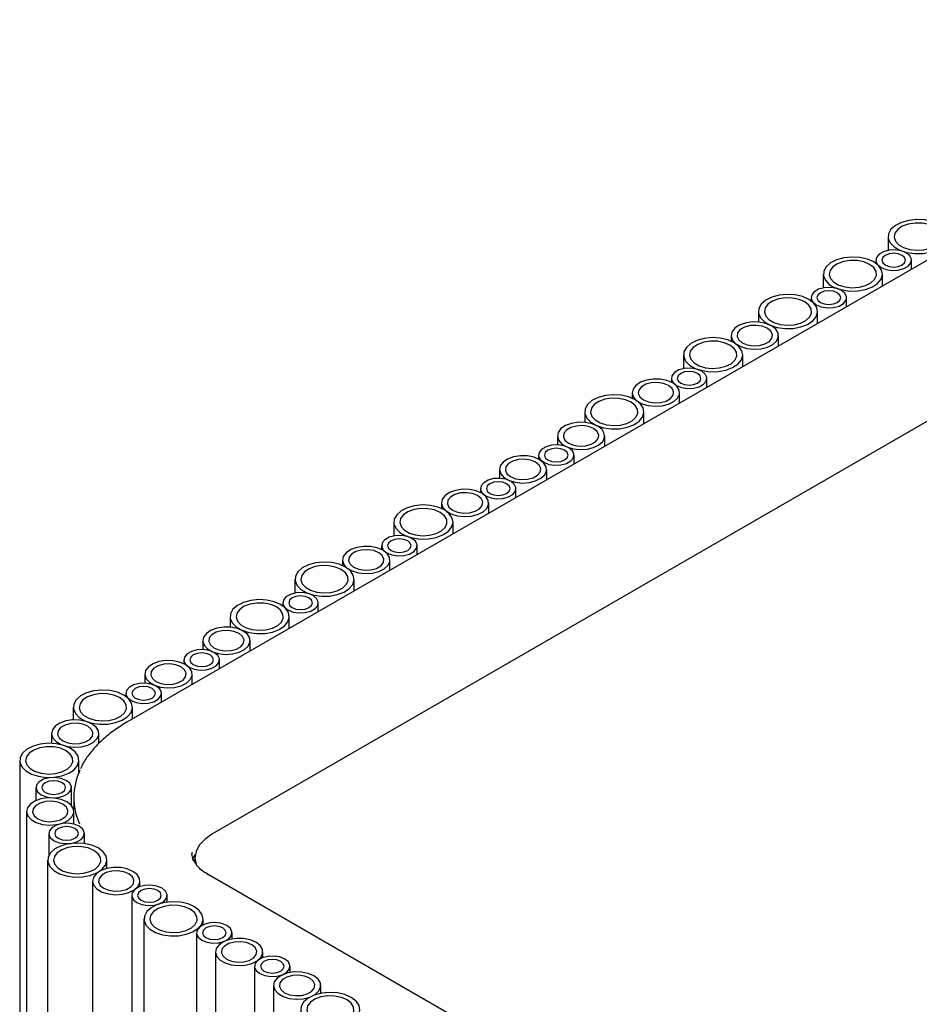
# Model space of a CAD drawing. Header units: millimetres. Extents: x -5210 to 2047, y -29 to 2841.
# Tile 8 of 28: x -1873 to -1721, y 1314 to 1480. Entities that reach past the tile are written whole.
import ezdxf

# ---------------------------------------------------------------- set-up
doc = ezdxf.new("R2010")
doc.units = ezdxf.units.MM
doc.header["$LTSCALE"] = 10

msp = doc.modelspace()

# ---------------------------------------------------------------- linework, layer by layer
for p, q in [((-1508.68, 1561.47), (-1855.16, 1361.45)), ((-1494.6, 1542.4), (-1840.8, 1342.54)), ((-1726.56, 1443.46), (-1726.56, 1441.13)), ((-1728.63, 1439.48), (-1728.63, 1438.95)), ((-1722.63, 1437.96), (-1722.63, 1439.48)), ((-1737.52, 1437.14), (-1737.52, 1434.8)), ((-1727.52, 1435.14), (-1727.52, 1437.14)), ((-1739.58, 1433.16), (-1739.58, 1432.63)), ((-1733.58, 1431.64), (-1733.58, 1433.16)), ((-1748.47, 1430.81), (-1748.47, 1429.04)), ((-1738.47, 1428.81), (-1738.47, 1430.81)), ((-1753.09, 1426.75), (-1753.09, 1425.81)), ((-1745.09, 1424.99), (-1745.09, 1426.75)), ((-1761.12, 1423.51), (-1761.12, 1421.18)), ((-1751.12, 1421.51), (-1751.12, 1423.51)), ((-1763.18, 1419.53), (-1763.18, 1418.86)), ((-1757.18, 1418.01), (-1757.18, 1419.53)), ((-1769.79, 1417.11), (-1769.79, 1416.17)), ((-1761.79, 1415.35), (-1761.79, 1417.11)), ((-1777.82, 1413.87), (-1777.82, 1412.09)), ((-1767.82, 1411.87), (-1767.82, 1413.87)), ((-1782.44, 1409.81), (-1782.44, 1408.3)), ((-1774.44, 1408.05), (-1774.44, 1409.81)), ((-1785.63, 1406.57), (-1785.63, 1405.91)), ((-1779.63, 1405.05), (-1779.63, 1406.57)), ((-1792.24, 1404.15), (-1792.24, 1402.65)), ((-1784.24, 1402.39), (-1784.24, 1404.15)), ((-1795.43, 1400.92), (-1795.43, 1400.25)), ((-1789.43, 1399.4), (-1789.43, 1400.92)), ((-1802.04, 1398.5), (-1802.04, 1397.55)), ((-1794.04, 1396.74), (-1794.04, 1398.5)), ((-1810.07, 1395.26), (-1810.07, 1392.92)), ((-1800.07, 1393.25), (-1800.07, 1395.26)), ((-1812.13, 1391.28), (-1812.13, 1390.61)), ((-1806.13, 1389.75), (-1806.13, 1391.28)), ((-1818.74, 1388.86), (-1818.74, 1387.91)), ((-1810.74, 1387.1), (-1810.74, 1388.86)), ((-1826.77, 1385.61), (-1826.77, 1383.28)), ((-1816.77, 1383.61), (-1816.77, 1385.61)), ((-1828.83, 1381.64), (-1828.83, 1381.1)), ((-1822.83, 1380.11), (-1822.83, 1381.64)), ((-1837.72, 1379.29), (-1837.72, 1377.51)), ((-1827.72, 1377.29), (-1827.72, 1379.29)), ((-1842.34, 1375.23), (-1842.34, 1373.72)), ((-1834.34, 1373.47), (-1834.34, 1375.23)), ((-1845.53, 1371.99), (-1845.53, 1371.33)), ((-1839.53, 1370.47), (-1839.53, 1371.99)), ((-1852.14, 1369.57), (-1852.14, 1368.07)), ((-1844.14, 1367.81), (-1844.14, 1369.57)), ((-1855.33, 1366.34), (-1855.33, 1365.81)), ((-1849.33, 1364.82), (-1849.33, 1366.34)), ((-1864.22, 1363.99), (-1864.22, 1361.85)), ((-1854.22, 1361.99), (-1854.22, 1363.99)), ((-1867.89, 1359.55), (-1867.89, 1357.89)), ((-1859.89, 1357.9), (-1859.89, 1359.55)), ((-1873.27, 1355.01), (-1873.27, 669.12)), ((-1863.27, 1352.92), (-1863.27, 1355.01)), ((-1870.52, 1350.41), (-1870.52, 1348.23)), ((-1864.52, 1347.41), (-1864.52, 1350.41)), ((-1864.15, 1348.75), (-1864.15, 1346.72)), ((-1872.11, 1346.39), (-1872.11, 660.49)), ((-1864.11, 1344.25), (-1864.11, 1346.39)), ((-1868.35, 1342.68), (-1868.35, 1338.98)), ((-1862.35, 1340.98), (-1862.35, 1342.68)), ((-1844.15, 1339.46), (-1844.15, 1339.34)), ((-1843.67, 1338.54), (-1843.67, 1337.72)), ((-1868.55, 1338.18), (-1868.55, 652.28)), ((-1858.55, 1336.76), (-1858.55, 1338.18)), ((-1841.43, 1335.72), (-1841.91, 1336.02)), ((-1721.93, 1266.73), (-1841.43, 1335.72)), ((-1860.95, 1334.64), (-1860.95, 648.75)), ((-1852.95, 1333.68), (-1852.95, 1334.64)), ((-1854.35, 1332.22), (-1854.35, 646.33)), ((-1848.35, 1331.06), (-1848.35, 1332.22)), ((-1852.29, 1328.24), (-1852.29, 642.35)), ((-1842.29, 1327.24), (-1842.29, 1328.24)), ((-1843.39, 1325.9), (-1843.39, 640)), ((-1837.39, 1324.86), (-1837.39, 1325.9)), ((-1840.2, 1322.66), (-1840.2, 636.77)), ((-1832.2, 1321.7), (-1832.2, 1322.66)), ((-1833.6, 1320.24), (-1833.6, 634.35)), ((-1827.6, 1319.21), (-1827.6, 1320.24)), ((-1830.4, 1317), (-1830.4, 631.11)), ((-1822.4, 1315.68), (-1822.4, 1317))]:
    msp.add_line(p, q)
at = {"flags": 128}
for points in [[(-1718.03, 1445.5), (-1719.11, 1445.98), (-1720.38, 1446.27), (-1721.73, 1446.35), (-1723.08, 1446.21), (-1724.31, 1445.87), (-1725.33, 1445.36), (-1726.08, 1444.7), (-1726.49, 1443.95), (-1726.54, 1443.17), (-1726.21, 1442.4), (-1725.55, 1441.72), (-1724.58, 1441.16), (-1723.4, 1440.78), (-1722.07, 1440.59), (-1720.71, 1440.62), (-1719.42, 1440.85), (-1718.28, 1441.29), (-1717.38, 1441.88), (-1716.8, 1442.59), (-1716.57, 1443.36), (-1716.71, 1444.14), (-1717.21, 1444.88), (-1718.03, 1445.5)], [(-1718.74, 1445.09), (-1719.69, 1445.5), (-1720.82, 1445.73), (-1722.01, 1445.76), (-1723.16, 1445.58), (-1724.17, 1445.21), (-1724.95, 1444.69), (-1725.43, 1444.06), (-1725.56, 1443.37), (-1725.34, 1442.7), (-1724.78, 1442.09), (-1723.94, 1441.6), (-1722.88, 1441.28), (-1721.71, 1441.15), (-1720.53, 1441.23), (-1719.44, 1441.51), (-1718.53, 1441.95), (-1717.9, 1442.54), (-1717.59, 1443.2), (-1717.63, 1443.89), (-1718.03, 1444.54), (-1718.74, 1445.09)], [(-1728.98, 1439.18), (-1730.07, 1439.65), (-1731.33, 1439.94), (-1732.69, 1440.02), (-1734.03, 1439.89), (-1735.26, 1439.55), (-1736.29, 1439.03), (-1737.03, 1438.38), (-1737.45, 1437.63), (-1737.49, 1436.84), (-1737.17, 1436.08), (-1736.5, 1435.39), (-1735.54, 1434.84), (-1734.35, 1434.45), (-1733.03, 1434.27), (-1731.67, 1434.29), (-1730.37, 1434.53), (-1729.23, 1434.96), (-1728.34, 1435.55), (-1727.75, 1436.26), (-1727.52, 1437.04), (-1727.66, 1437.82), (-1728.16, 1438.55), (-1728.98, 1439.18)], [(-1723.51, 1440.71), (-1724.36, 1441.05), (-1725.37, 1441.21), (-1726.4, 1441.16), (-1727.35, 1440.9), (-1728.08, 1440.48), (-1728.52, 1439.93), (-1728.62, 1439.33), (-1728.35, 1438.75), (-1727.75, 1438.26), (-1726.89, 1437.91), (-1725.89, 1437.76), (-1724.85, 1437.81), (-1723.91, 1438.06), (-1723.17, 1438.49), (-1722.73, 1439.03), (-1722.64, 1439.63), (-1722.91, 1440.21), (-1723.51, 1440.71)], [(-1724.21, 1440.3), (-1724.86, 1440.55), (-1725.63, 1440.64), (-1726.39, 1440.55), (-1727.04, 1440.3), (-1727.47, 1439.92), (-1727.63, 1439.48), (-1727.47, 1439.04), (-1727.04, 1438.67), (-1726.39, 1438.42), (-1725.63, 1438.33), (-1724.86, 1438.42), (-1724.21, 1438.67), (-1723.78, 1439.04), (-1723.63, 1439.48), (-1723.78, 1439.92), (-1724.21, 1440.3)], [(-1729.69, 1438.77), (-1730.65, 1439.18), (-1731.77, 1439.41), (-1732.97, 1439.43), (-1734.12, 1439.25), (-1735.13, 1438.89), (-1735.9, 1438.37), (-1736.38, 1437.73), (-1736.52, 1437.05), (-1736.29, 1436.37), (-1735.74, 1435.77), (-1734.89, 1435.28), (-1733.84, 1434.96), (-1732.67, 1434.83), (-1731.48, 1434.91), (-1730.39, 1435.18), (-1729.49, 1435.63), (-1728.85, 1436.21), (-1728.54, 1436.88), (-1728.59, 1437.57), (-1728.98, 1438.22), (-1729.69, 1438.77)], [(-1739.94, 1432.85), (-1741.02, 1433.33), (-1742.29, 1433.62), (-1743.64, 1433.7), (-1744.99, 1433.56), (-1746.21, 1433.23), (-1747.24, 1432.71), (-1747.99, 1432.05), (-1748.4, 1431.3), (-1748.45, 1430.52), (-1748.12, 1429.75), (-1747.46, 1429.07), (-1746.49, 1428.51), (-1745.31, 1428.13), (-1743.98, 1427.94), (-1742.62, 1427.97), (-1741.33, 1428.21), (-1740.19, 1428.64), (-1739.29, 1429.23), (-1738.71, 1429.94), (-1738.48, 1430.71), (-1738.61, 1431.5), (-1739.11, 1432.23), (-1739.94, 1432.85)], [(-1734.46, 1434.38), (-1735.31, 1434.73), (-1736.32, 1434.88), (-1737.36, 1434.83), (-1738.3, 1434.58), (-1739.04, 1434.15), (-1739.48, 1433.61), (-1739.57, 1433.01), (-1739.3, 1432.43), (-1738.7, 1431.93), (-1737.85, 1431.59), (-1736.84, 1431.43), (-1735.8, 1431.49), (-1734.86, 1431.74), (-1734.12, 1432.17), (-1733.68, 1432.71), (-1733.59, 1433.31), (-1733.86, 1433.89), (-1734.46, 1434.38)], [(-1735.17, 1433.98), (-1735.82, 1434.23), (-1736.58, 1434.31), (-1737.35, 1434.23), (-1738, 1433.98), (-1738.43, 1433.6), (-1738.58, 1433.16), (-1738.43, 1432.72), (-1738, 1432.34), (-1737.35, 1432.09), (-1736.58, 1432), (-1735.82, 1432.09), (-1735.17, 1432.34), (-1734.73, 1432.72), (-1734.58, 1433.16), (-1734.73, 1433.6), (-1735.17, 1433.98)], [(-1740.64, 1432.45), (-1741.6, 1432.85), (-1742.73, 1433.08), (-1743.92, 1433.11), (-1745.07, 1432.93), (-1746.08, 1432.56), (-1746.86, 1432.04), (-1747.34, 1431.41), (-1747.47, 1430.73), (-1747.25, 1430.05), (-1746.69, 1429.44), (-1745.85, 1428.96), (-1744.79, 1428.63), (-1743.62, 1428.51), (-1742.44, 1428.58), (-1741.34, 1428.86), (-1740.44, 1429.31), (-1739.81, 1429.89), (-1739.5, 1430.55), (-1739.54, 1431.24), (-1739.94, 1431.89), (-1740.64, 1432.45)], [(-1746.26, 1428.39), (-1747.22, 1428.8), (-1748.35, 1429.02), (-1749.54, 1429.05), (-1750.69, 1428.87), (-1751.7, 1428.5), (-1752.48, 1427.98), (-1752.95, 1427.35), (-1753.09, 1426.67), (-1752.87, 1425.99), (-1752.31, 1425.38), (-1751.47, 1424.9), (-1750.41, 1424.57), (-1749.24, 1424.45), (-1748.05, 1424.52), (-1746.96, 1424.8), (-1746.06, 1425.25), (-1745.42, 1425.83), (-1745.12, 1426.5), (-1745.16, 1427.18), (-1745.55, 1427.83), (-1746.26, 1428.39)], [(-1746.97, 1427.98), (-1747.82, 1428.32), (-1748.83, 1428.48), (-1749.87, 1428.43), (-1750.81, 1428.17), (-1751.55, 1427.75), (-1751.99, 1427.2), (-1752.08, 1426.6), (-1751.81, 1426.02), (-1751.21, 1425.53), (-1750.36, 1425.18), (-1749.35, 1425.03), (-1748.31, 1425.08), (-1747.37, 1425.34), (-1746.63, 1425.76), (-1746.19, 1426.31), (-1746.1, 1426.9), (-1746.37, 1427.49), (-1746.97, 1427.98)], [(-1752.59, 1425.55), (-1753.67, 1426.03), (-1754.94, 1426.32), (-1756.29, 1426.4), (-1757.63, 1426.26), (-1758.86, 1425.92), (-1759.89, 1425.41), (-1760.64, 1424.75), (-1761.05, 1424), (-1761.1, 1423.22), (-1760.77, 1422.45), (-1760.11, 1421.77), (-1759.14, 1421.21), (-1757.96, 1420.83), (-1756.63, 1420.64), (-1755.27, 1420.67), (-1753.97, 1420.9), (-1752.84, 1421.34), (-1751.94, 1421.93), (-1751.36, 1422.64), (-1751.12, 1423.41), (-1751.26, 1424.19), (-1751.76, 1424.93), (-1752.59, 1425.55)], [(-1753.29, 1425.14), (-1754.25, 1425.55), (-1755.38, 1425.78), (-1756.57, 1425.81), (-1757.72, 1425.63), (-1758.73, 1425.26), (-1759.51, 1424.74), (-1759.99, 1424.11), (-1760.12, 1423.42), (-1759.9, 1422.75), (-1759.34, 1422.14), (-1758.5, 1421.65), (-1757.44, 1421.33), (-1756.27, 1421.2), (-1755.09, 1421.28), (-1753.99, 1421.56), (-1753.09, 1422), (-1752.46, 1422.59), (-1752.15, 1423.25), (-1752.19, 1423.94), (-1752.59, 1424.59), (-1753.29, 1425.14)], [(-1758.06, 1420.76), (-1758.92, 1421.1), (-1759.92, 1421.26), (-1760.96, 1421.21), (-1761.91, 1420.95), (-1762.64, 1420.53), (-1763.08, 1419.98), (-1763.17, 1419.38), (-1762.9, 1418.8), (-1762.31, 1418.31), (-1761.45, 1417.96), (-1760.45, 1417.81), (-1759.41, 1417.86), (-1758.46, 1418.11), (-1757.73, 1418.54), (-1757.29, 1419.08), (-1757.2, 1419.68), (-1757.47, 1420.26), (-1758.06, 1420.76)], [(-1758.77, 1420.35), (-1759.42, 1420.6), (-1760.18, 1420.69), (-1760.95, 1420.6), (-1761.6, 1420.35), (-1762.03, 1419.97), (-1762.18, 1419.53), (-1762.03, 1419.09), (-1761.6, 1418.72), (-1760.95, 1418.47), (-1760.18, 1418.38), (-1759.42, 1418.47), (-1758.77, 1418.72), (-1758.34, 1419.09), (-1758.18, 1419.53), (-1758.34, 1419.97), (-1758.77, 1420.35)], [(-1762.96, 1418.75), (-1763.92, 1419.15), (-1765.05, 1419.38), (-1766.24, 1419.41), (-1767.39, 1419.23), (-1768.4, 1418.86), (-1769.18, 1418.34), (-1769.65, 1417.71), (-1769.79, 1417.03), (-1769.57, 1416.35), (-1769.01, 1415.74), (-1768.17, 1415.25), (-1767.11, 1414.93), (-1765.94, 1414.81), (-1764.76, 1414.88), (-1763.66, 1415.16), (-1762.76, 1415.61), (-1762.12, 1416.19), (-1761.82, 1416.85), (-1761.86, 1417.54), (-1762.25, 1418.19), (-1762.96, 1418.75)], [(-1763.67, 1418.34), (-1764.52, 1418.68), (-1765.53, 1418.84), (-1766.57, 1418.79), (-1767.51, 1418.53), (-1768.25, 1418.11), (-1768.69, 1417.56), (-1768.78, 1416.96), (-1768.51, 1416.38), (-1767.91, 1415.89), (-1767.06, 1415.54), (-1766.05, 1415.39), (-1765.01, 1415.44), (-1764.07, 1415.69), (-1763.33, 1416.12), (-1762.89, 1416.66), (-1762.8, 1417.26), (-1763.07, 1417.84), (-1763.67, 1418.34)], [(-1769.29, 1415.91), (-1770.37, 1416.39), (-1771.64, 1416.67), (-1772.99, 1416.75), (-1774.33, 1416.62), (-1775.56, 1416.28), (-1776.59, 1415.77), (-1777.34, 1415.11), (-1777.75, 1414.36), (-1777.8, 1413.57), (-1777.47, 1412.81), (-1776.81, 1412.13), (-1775.84, 1411.57), (-1774.66, 1411.18), (-1773.33, 1411), (-1771.97, 1411.03), (-1770.67, 1411.26), (-1769.54, 1411.69), (-1768.64, 1412.29), (-1768.06, 1413), (-1767.83, 1413.77), (-1767.96, 1414.55), (-1768.46, 1415.28), (-1769.29, 1415.91)], [(-1769.99, 1415.5), (-1770.95, 1415.91), (-1772.08, 1416.14), (-1773.27, 1416.16), (-1774.42, 1415.99), (-1775.43, 1415.62), (-1776.21, 1415.1), (-1776.69, 1414.47), (-1776.82, 1413.78), (-1776.6, 1413.11), (-1776.04, 1412.5), (-1775.2, 1412.01), (-1774.14, 1411.69), (-1772.97, 1411.56), (-1771.79, 1411.64), (-1770.69, 1411.91), (-1769.79, 1412.36), (-1769.16, 1412.95), (-1768.85, 1413.61), (-1768.89, 1414.3), (-1769.29, 1414.95), (-1769.99, 1415.5)], [(-1775.61, 1411.44), (-1776.57, 1411.85), (-1777.7, 1412.08), (-1778.89, 1412.11), (-1780.04, 1411.93), (-1781.05, 1411.56), (-1781.83, 1411.04), (-1782.3, 1410.41), (-1782.44, 1409.72), (-1782.22, 1409.05), (-1781.66, 1408.44), (-1780.82, 1407.95), (-1779.76, 1407.63), (-1778.59, 1407.5), (-1777.4, 1407.58), (-1776.31, 1407.86), (-1775.41, 1408.3), (-1774.77, 1408.89), (-1774.46, 1409.55), (-1774.51, 1410.24), (-1774.9, 1410.89), (-1775.61, 1411.44)], [(-1776.32, 1411.04), (-1777.17, 1411.38), (-1778.18, 1411.54), (-1779.22, 1411.48), (-1780.16, 1411.23), (-1780.9, 1410.8), (-1781.34, 1410.26), (-1781.43, 1409.66), (-1781.16, 1409.08), (-1780.56, 1408.59), (-1779.71, 1408.24), (-1778.7, 1408.09), (-1777.66, 1408.14), (-1776.72, 1408.39), (-1775.98, 1408.82), (-1775.54, 1409.36), (-1775.45, 1409.96), (-1775.72, 1410.54), (-1776.32, 1411.04)], [(-1780.51, 1407.8), (-1781.36, 1408.14), (-1782.37, 1408.3), (-1783.41, 1408.25), (-1784.35, 1407.99), (-1785.09, 1407.57), (-1785.53, 1407.02), (-1785.62, 1406.42), (-1785.35, 1405.84), (-1784.75, 1405.35), (-1783.9, 1405), (-1782.89, 1404.85), (-1781.86, 1404.9), (-1780.91, 1405.16), (-1780.17, 1405.58), (-1779.73, 1406.13), (-1779.64, 1406.73), (-1779.91, 1407.31), (-1780.51, 1407.8)], [(-1781.22, 1407.39), (-1781.87, 1407.64), (-1782.63, 1407.73), (-1783.4, 1407.64), (-1784.05, 1407.39), (-1784.48, 1407.02), (-1784.63, 1406.57), (-1784.48, 1406.13), (-1784.05, 1405.76), (-1783.4, 1405.51), (-1782.63, 1405.42), (-1781.87, 1405.51), (-1781.22, 1405.76), (-1780.78, 1406.13), (-1780.63, 1406.57), (-1780.78, 1407.02), (-1781.22, 1407.39)], [(-1785.41, 1405.79), (-1786.37, 1406.2), (-1787.49, 1406.42), (-1788.69, 1406.45), (-1789.84, 1406.27), (-1790.85, 1405.9), (-1791.62, 1405.38), (-1792.1, 1404.75), (-1792.23, 1404.07), (-1792.01, 1403.39), (-1791.46, 1402.78), (-1790.61, 1402.3), (-1789.56, 1401.97), (-1788.39, 1401.85), (-1787.2, 1401.92), (-1786.11, 1402.2), (-1785.21, 1402.65), (-1784.57, 1403.23), (-1784.26, 1403.9), (-1784.31, 1404.58), (-1784.7, 1405.23), (-1785.41, 1405.79)], [(-1786.12, 1405.38), (-1786.97, 1405.72), (-1787.98, 1405.88), (-1789.01, 1405.83), (-1789.96, 1405.57), (-1790.7, 1405.15), (-1791.14, 1404.6), (-1791.23, 1404), (-1790.96, 1403.42), (-1790.36, 1402.93), (-1789.51, 1402.58), (-1788.5, 1402.43), (-1787.46, 1402.48), (-1786.52, 1402.74), (-1785.78, 1403.16), (-1785.34, 1403.71), (-1785.25, 1404.31), (-1785.52, 1404.89), (-1786.12, 1405.38)], [(-1790.31, 1402.14), (-1791.16, 1402.49), (-1792.17, 1402.64), (-1793.21, 1402.59), (-1794.15, 1402.34), (-1794.89, 1401.91), (-1795.33, 1401.37), (-1795.42, 1400.77), (-1795.15, 1400.19), (-1794.55, 1399.69), (-1793.7, 1399.35), (-1792.69, 1399.19), (-1791.65, 1399.25), (-1790.71, 1399.5), (-1789.97, 1399.92), (-1789.53, 1400.47), (-1789.44, 1401.07), (-1789.71, 1401.65), (-1790.31, 1402.14)], [(-1791.02, 1401.73), (-1791.66, 1401.98), (-1792.43, 1402.07), (-1793.19, 1401.98), (-1793.84, 1401.73), (-1794.28, 1401.36), (-1794.43, 1400.92), (-1794.28, 1400.48), (-1793.84, 1400.1), (-1793.19, 1399.85), (-1792.43, 1399.76), (-1791.66, 1399.85), (-1791.02, 1400.1), (-1790.58, 1400.48), (-1790.43, 1400.92), (-1790.58, 1401.36), (-1791.02, 1401.73)], [(-1795.21, 1400.13), (-1796.17, 1400.54), (-1797.29, 1400.77), (-1798.48, 1400.79), (-1799.64, 1400.61), (-1800.64, 1400.25), (-1801.42, 1399.73), (-1801.9, 1399.1), (-1802.03, 1398.41), (-1801.81, 1397.74), (-1801.25, 1397.13), (-1800.41, 1396.64), (-1799.36, 1396.32), (-1798.19, 1396.19), (-1797, 1396.27), (-1795.91, 1396.54), (-1795, 1396.99), (-1794.37, 1397.57), (-1794.06, 1398.24), (-1794.11, 1398.93), (-1794.5, 1399.58), (-1795.21, 1400.13)], [(-1795.91, 1399.72), (-1796.77, 1400.07), (-1797.77, 1400.22), (-1798.81, 1400.17), (-1799.76, 1399.92), (-1800.49, 1399.49), (-1800.93, 1398.95), (-1801.02, 1398.35), (-1800.75, 1397.77), (-1800.16, 1397.27), (-1799.3, 1396.93), (-1798.3, 1396.77), (-1797.26, 1396.83), (-1796.31, 1397.08), (-1795.58, 1397.5), (-1795.14, 1398.05), (-1795.05, 1398.65), (-1795.32, 1399.23), (-1795.91, 1399.72)], [(-1801.53, 1397.3), (-1802.62, 1397.77), (-1803.88, 1398.06), (-1805.24, 1398.14), (-1806.58, 1398.01), (-1807.81, 1397.67), (-1808.84, 1397.15), (-1809.58, 1396.49), (-1809.99, 1395.75), (-1810.04, 1394.96), (-1809.72, 1394.2), (-1809.05, 1393.51), (-1808.09, 1392.96), (-1806.9, 1392.57), (-1805.58, 1392.38), (-1804.22, 1392.41), (-1802.92, 1392.65), (-1801.78, 1393.08), (-1800.89, 1393.67), (-1800.3, 1394.38), (-1800.07, 1395.16), (-1800.21, 1395.94), (-1800.71, 1396.67), (-1801.53, 1397.3)], [(-1802.24, 1396.89), (-1803.2, 1397.3), (-1804.32, 1397.52), (-1805.52, 1397.55), (-1806.67, 1397.37), (-1807.68, 1397.01), (-1808.45, 1396.48), (-1808.93, 1395.85), (-1809.06, 1395.17), (-1808.84, 1394.49), (-1808.29, 1393.88), (-1807.44, 1393.4), (-1806.39, 1393.08), (-1805.22, 1392.95), (-1804.03, 1393.02), (-1802.94, 1393.3), (-1802.04, 1393.75), (-1801.4, 1394.33), (-1801.09, 1395), (-1801.14, 1395.68), (-1801.53, 1396.33), (-1802.24, 1396.89)], [(-1807.01, 1392.5), (-1807.86, 1392.85), (-1808.87, 1393), (-1809.91, 1392.95), (-1810.85, 1392.7), (-1811.59, 1392.27), (-1812.03, 1391.73), (-1812.12, 1391.13), (-1811.85, 1390.54), (-1811.25, 1390.05), (-1810.4, 1389.71), (-1809.39, 1389.55), (-1808.35, 1389.6), (-1807.41, 1389.86), (-1806.67, 1390.28), (-1806.23, 1390.83), (-1806.14, 1391.43), (-1806.41, 1392.01), (-1807.01, 1392.5)], [(-1807.72, 1392.09), (-1808.36, 1392.34), (-1809.13, 1392.43), (-1809.9, 1392.34), (-1810.54, 1392.09), (-1810.98, 1391.72), (-1811.13, 1391.28), (-1810.98, 1390.84), (-1810.54, 1390.46), (-1809.9, 1390.21), (-1809.13, 1390.12), (-1808.36, 1390.21), (-1807.72, 1390.46), (-1807.28, 1390.84), (-1807.13, 1391.28), (-1807.28, 1391.72), (-1807.72, 1392.09)], [(-1811.91, 1390.49), (-1812.87, 1390.9), (-1813.99, 1391.13), (-1815.18, 1391.15), (-1816.34, 1390.97), (-1817.35, 1390.61), (-1818.12, 1390.09), (-1818.6, 1389.45), (-1818.73, 1388.77), (-1818.51, 1388.09), (-1817.95, 1387.49), (-1817.11, 1387), (-1816.06, 1386.68), (-1814.89, 1386.55), (-1813.7, 1386.63), (-1812.61, 1386.9), (-1811.7, 1387.35), (-1811.07, 1387.93), (-1810.76, 1388.6), (-1810.81, 1389.29), (-1811.2, 1389.94), (-1811.91, 1390.49)], [(-1812.62, 1390.08), (-1813.47, 1390.43), (-1814.47, 1390.58), (-1815.51, 1390.53), (-1816.46, 1390.28), (-1817.19, 1389.85), (-1817.63, 1389.31), (-1817.73, 1388.71), (-1817.46, 1388.13), (-1816.86, 1387.63), (-1816, 1387.29), (-1815, 1387.13), (-1813.96, 1387.18), (-1813.02, 1387.44), (-1812.28, 1387.86), (-1811.84, 1388.41), (-1811.75, 1389.01), (-1812.02, 1389.59), (-1812.62, 1390.08)], [(-1818.23, 1387.66), (-1819.32, 1388.13), (-1820.58, 1388.42), (-1821.94, 1388.5), (-1823.28, 1388.37), (-1824.51, 1388.03), (-1825.54, 1387.51), (-1826.28, 1386.85), (-1826.7, 1386.1), (-1826.74, 1385.32), (-1826.42, 1384.56), (-1825.75, 1383.87), (-1824.79, 1383.31), (-1823.6, 1382.93), (-1822.28, 1382.74), (-1820.92, 1382.77), (-1819.62, 1383.01), (-1818.48, 1383.44), (-1817.59, 1384.03), (-1817, 1384.74), (-1816.77, 1385.52), (-1816.91, 1386.3), (-1817.41, 1387.03), (-1818.23, 1387.66)], [(-1818.94, 1387.25), (-1819.9, 1387.66), (-1821.02, 1387.88), (-1822.22, 1387.91), (-1823.37, 1387.73), (-1824.38, 1387.36), (-1825.15, 1386.84), (-1825.63, 1386.21), (-1825.77, 1385.53), (-1825.54, 1384.85), (-1824.99, 1384.24), (-1824.14, 1383.76), (-1823.09, 1383.43), (-1821.92, 1383.31), (-1820.73, 1383.38), (-1819.64, 1383.66), (-1818.74, 1384.11), (-1818.1, 1384.69), (-1817.79, 1385.36), (-1817.84, 1386.04), (-1818.23, 1386.69), (-1818.94, 1387.25)], [(-1829.19, 1381.33), (-1830.27, 1381.81), (-1831.54, 1382.09), (-1832.89, 1382.18), (-1834.24, 1382.04), (-1835.46, 1381.7), (-1836.49, 1381.19), (-1837.24, 1380.53), (-1837.65, 1379.78), (-1837.7, 1379), (-1837.37, 1378.23), (-1836.71, 1377.55), (-1835.74, 1376.99), (-1834.56, 1376.61), (-1833.23, 1376.42), (-1831.87, 1376.45), (-1830.58, 1376.68), (-1829.44, 1377.11), (-1828.54, 1377.71), (-1827.96, 1378.42), (-1827.73, 1379.19), (-1827.86, 1379.97), (-1828.36, 1380.7), (-1829.19, 1381.33)], [(-1823.71, 1382.86), (-1824.56, 1383.21), (-1825.57, 1383.36), (-1826.61, 1383.31), (-1827.55, 1383.05), (-1828.29, 1382.63), (-1828.73, 1382.08), (-1828.82, 1381.48), (-1828.55, 1380.9), (-1827.95, 1380.41), (-1827.1, 1380.07), (-1826.09, 1379.91), (-1825.05, 1379.96), (-1824.11, 1380.22), (-1823.37, 1380.64), (-1822.93, 1381.19), (-1822.84, 1381.79), (-1823.11, 1382.37), (-1823.71, 1382.86)], [(-1824.42, 1382.45), (-1825.07, 1382.7), (-1825.83, 1382.79), (-1826.6, 1382.7), (-1827.25, 1382.45), (-1827.68, 1382.08), (-1827.83, 1381.64), (-1827.68, 1381.19), (-1827.25, 1380.82), (-1826.6, 1380.57), (-1825.83, 1380.48), (-1825.07, 1380.57), (-1824.42, 1380.82), (-1823.98, 1381.19), (-1823.83, 1381.64), (-1823.98, 1382.08), (-1824.42, 1382.45)], [(-1829.89, 1380.92), (-1830.85, 1381.33), (-1831.98, 1381.56), (-1833.17, 1381.58), (-1834.32, 1381.41), (-1835.33, 1381.04), (-1836.11, 1380.52), (-1836.59, 1379.89), (-1836.72, 1379.2), (-1836.5, 1378.53), (-1835.94, 1377.92), (-1835.1, 1377.43), (-1834.04, 1377.11), (-1832.87, 1376.98), (-1831.69, 1377.06), (-1830.59, 1377.34), (-1829.69, 1377.78), (-1829.06, 1378.37), (-1828.75, 1379.03), (-1828.79, 1379.72), (-1829.19, 1380.37), (-1829.89, 1380.92)], [(-1835.51, 1376.86), (-1836.47, 1377.27), (-1837.6, 1377.5), (-1838.79, 1377.53), (-1839.94, 1377.35), (-1840.95, 1376.98), (-1841.73, 1376.46), (-1842.2, 1375.83), (-1842.34, 1375.14), (-1842.12, 1374.47), (-1841.56, 1373.86), (-1840.72, 1373.37), (-1839.66, 1373.05), (-1838.49, 1372.92), (-1837.3, 1373), (-1836.21, 1373.28), (-1835.31, 1373.72), (-1834.67, 1374.31), (-1834.37, 1374.97), (-1834.41, 1375.66), (-1834.8, 1376.31), (-1835.51, 1376.86)], [(-1836.22, 1376.46), (-1837.07, 1376.8), (-1838.08, 1376.96), (-1839.12, 1376.9), (-1840.06, 1376.65), (-1840.8, 1376.22), (-1841.24, 1375.68), (-1841.33, 1375.08), (-1841.06, 1374.5), (-1840.46, 1374.01), (-1839.61, 1373.66), (-1838.6, 1373.51), (-1837.56, 1373.56), (-1836.62, 1373.81), (-1835.88, 1374.24), (-1835.44, 1374.78), (-1835.35, 1375.38), (-1835.62, 1375.96), (-1836.22, 1376.46)], [(-1840.41, 1373.22), (-1841.26, 1373.56), (-1842.27, 1373.72), (-1843.31, 1373.67), (-1844.25, 1373.41), (-1844.99, 1372.99), (-1845.43, 1372.44), (-1845.52, 1371.84), (-1845.25, 1371.26), (-1844.65, 1370.77), (-1843.8, 1370.43), (-1842.79, 1370.27), (-1841.76, 1370.32), (-1840.81, 1370.58), (-1840.07, 1371), (-1839.63, 1371.55), (-1839.54, 1372.15), (-1839.81, 1372.73), (-1840.41, 1373.22)], [(-1845.31, 1371.21), (-1846.27, 1371.62), (-1847.39, 1371.84), (-1848.59, 1371.87), (-1849.74, 1371.69), (-1850.75, 1371.32), (-1851.52, 1370.8), (-1852, 1370.17), (-1852.14, 1369.49), (-1851.91, 1368.81), (-1851.36, 1368.2), (-1850.51, 1367.72), (-1849.46, 1367.4), (-1848.29, 1367.27), (-1847.1, 1367.34), (-1846.01, 1367.62), (-1845.11, 1368.07), (-1844.47, 1368.65), (-1844.16, 1369.32), (-1844.21, 1370), (-1844.6, 1370.65), (-1845.31, 1371.21)], [(-1841.12, 1372.81), (-1841.77, 1373.06), (-1842.53, 1373.15), (-1843.3, 1373.06), (-1843.95, 1372.81), (-1844.38, 1372.44), (-1844.53, 1371.99), (-1844.38, 1371.55), (-1843.95, 1371.18), (-1843.3, 1370.93), (-1842.53, 1370.84), (-1841.77, 1370.93), (-1841.12, 1371.18), (-1840.68, 1371.55), (-1840.53, 1371.99), (-1840.68, 1372.44), (-1841.12, 1372.81)], [(-1846.02, 1370.8), (-1846.87, 1371.14), (-1847.88, 1371.3), (-1848.91, 1371.25), (-1849.86, 1370.99), (-1850.6, 1370.57), (-1851.04, 1370.02), (-1851.13, 1369.42), (-1850.86, 1368.84), (-1850.26, 1368.35), (-1849.41, 1368.01), (-1848.4, 1367.85), (-1847.36, 1367.9), (-1846.42, 1368.16), (-1845.68, 1368.58), (-1845.24, 1369.13), (-1845.15, 1369.73), (-1845.42, 1370.31), (-1846.02, 1370.8)], [(-1855.69, 1366.03), (-1856.77, 1366.51), (-1858.04, 1366.8), (-1859.39, 1366.88), (-1860.73, 1366.74), (-1861.96, 1366.41), (-1862.99, 1365.89), (-1863.74, 1365.23), (-1864.15, 1364.48), (-1864.2, 1363.7), (-1863.87, 1362.93), (-1863.21, 1362.25), (-1862.24, 1361.69), (-1861.06, 1361.31), (-1859.73, 1361.12), (-1858.37, 1361.15), (-1857.07, 1361.39), (-1855.94, 1361.82), (-1855.04, 1362.41), (-1854.46, 1363.12), (-1854.22, 1363.89), (-1854.36, 1364.68), (-1854.86, 1365.41), (-1855.69, 1366.03)], [(-1850.21, 1367.56), (-1851.06, 1367.91), (-1852.07, 1368.06), (-1853.11, 1368.01), (-1854.05, 1367.76), (-1854.79, 1367.33), (-1855.23, 1366.79), (-1855.32, 1366.19), (-1855.05, 1365.61), (-1854.45, 1365.11), (-1853.6, 1364.77), (-1852.59, 1364.61), (-1851.55, 1364.67), (-1850.61, 1364.92), (-1849.87, 1365.35), (-1849.43, 1365.89), (-1849.34, 1366.49), (-1849.61, 1367.07), (-1850.21, 1367.56)], [(-1850.92, 1367.15), (-1851.56, 1367.41), (-1852.33, 1367.49), (-1853.1, 1367.41), (-1853.74, 1367.15), (-1854.18, 1366.78), (-1854.33, 1366.34), (-1854.18, 1365.9), (-1853.74, 1365.52), (-1853.1, 1365.27), (-1852.33, 1365.18), (-1851.56, 1365.27), (-1850.92, 1365.52), (-1850.48, 1365.9), (-1850.33, 1366.34), (-1850.48, 1366.78), (-1850.92, 1367.15)], [(-1856.39, 1365.63), (-1857.35, 1366.03), (-1858.48, 1366.26), (-1859.67, 1366.29), (-1860.82, 1366.11), (-1861.83, 1365.74), (-1862.61, 1365.22), (-1863.08, 1364.59), (-1863.22, 1363.91), (-1863, 1363.23), (-1862.44, 1362.62), (-1861.6, 1362.13), (-1860.54, 1361.81), (-1859.37, 1361.69), (-1858.19, 1361.76), (-1857.09, 1362.04), (-1856.19, 1362.49), (-1855.56, 1363.07), (-1855.25, 1363.73), (-1855.29, 1364.42), (-1855.68, 1365.07), (-1856.39, 1365.63)], [(-1861.06, 1361.18), (-1862.02, 1361.59), (-1863.14, 1361.82), (-1864.34, 1361.84), (-1865.49, 1361.67), (-1866.5, 1361.3), (-1867.27, 1360.78), (-1867.75, 1360.15), (-1867.88, 1359.46), (-1867.66, 1358.79), (-1867.11, 1358.18), (-1866.26, 1357.69), (-1865.21, 1357.37), (-1864.04, 1357.24), (-1862.85, 1357.32), (-1861.76, 1357.59), (-1860.86, 1358.04), (-1860.22, 1358.63), (-1859.91, 1359.29), (-1859.96, 1359.98), (-1860.35, 1360.63), (-1861.06, 1361.18)], [(-1861.77, 1360.77), (-1862.62, 1361.12), (-1863.63, 1361.28), (-1864.66, 1361.22), (-1865.61, 1360.97), (-1866.35, 1360.54), (-1866.79, 1360), (-1866.88, 1359.4), (-1866.61, 1358.82), (-1866.01, 1358.33), (-1865.16, 1357.98), (-1864.15, 1357.82), (-1863.11, 1357.88), (-1862.17, 1358.13), (-1861.43, 1358.56), (-1860.99, 1359.1), (-1860.9, 1359.7), (-1861.17, 1360.28), (-1861.77, 1360.77)], [(-1864.74, 1357.05), (-1865.82, 1357.53), (-1867.09, 1357.82), (-1868.44, 1357.9), (-1869.79, 1357.76), (-1871.01, 1357.43), (-1872.04, 1356.91), (-1872.79, 1356.25), (-1873.2, 1355.5), (-1873.25, 1354.72), (-1872.92, 1353.95), (-1872.26, 1353.27), (-1871.29, 1352.71), (-1870.11, 1352.33), (-1868.78, 1352.14), (-1867.42, 1352.17), (-1866.13, 1352.41), (-1864.99, 1352.84), (-1864.09, 1353.43), (-1863.51, 1354.14), (-1863.28, 1354.91), (-1863.41, 1355.7), (-1863.91, 1356.43), (-1864.74, 1357.05)], [(-1865.44, 1356.65), (-1866.4, 1357.05), (-1867.53, 1357.28), (-1868.72, 1357.31), (-1869.87, 1357.13), (-1870.88, 1356.76), (-1871.66, 1356.24), (-1872.14, 1355.61), (-1872.27, 1354.93), (-1872.05, 1354.25), (-1871.49, 1353.64), (-1870.65, 1353.15), (-1869.59, 1352.83), (-1868.42, 1352.71), (-1867.24, 1352.78), (-1866.14, 1353.06), (-1865.24, 1353.51), (-1864.61, 1354.09), (-1864.3, 1354.75), (-1864.34, 1355.44), (-1864.74, 1356.09), (-1865.44, 1356.65)], [(-1865.4, 1351.64), (-1866.25, 1351.98), (-1867.26, 1352.14), (-1868.3, 1352.09), (-1869.24, 1351.83), (-1869.98, 1351.41), (-1870.42, 1350.86), (-1870.51, 1350.26), (-1870.24, 1349.68), (-1869.64, 1349.19), (-1868.79, 1348.85), (-1867.78, 1348.69), (-1866.75, 1348.74), (-1865.8, 1349), (-1865.06, 1349.42), (-1864.62, 1349.97), (-1864.53, 1350.57), (-1864.8, 1351.15), (-1865.4, 1351.64)], [(-1866.11, 1351.23), (-1866.76, 1351.48), (-1867.52, 1351.57), (-1868.29, 1351.48), (-1868.94, 1351.23), (-1869.37, 1350.86), (-1869.52, 1350.41), (-1869.37, 1349.97), (-1868.94, 1349.6), (-1868.29, 1349.35), (-1867.52, 1349.26), (-1866.76, 1349.35), (-1866.11, 1349.6), (-1865.67, 1349.97), (-1865.52, 1350.41), (-1865.67, 1350.86), (-1866.11, 1351.23)], [(-1865.28, 1348.02), (-1866.24, 1348.43), (-1867.37, 1348.66), (-1868.56, 1348.68), (-1869.71, 1348.5), (-1870.72, 1348.14), (-1871.5, 1347.62), (-1871.98, 1346.99), (-1872.11, 1346.3), (-1871.89, 1345.63), (-1871.33, 1345.02), (-1870.49, 1344.53), (-1869.43, 1344.21), (-1868.26, 1344.08), (-1867.08, 1344.16), (-1865.98, 1344.43), (-1865.08, 1344.88), (-1864.45, 1345.46), (-1864.14, 1346.13), (-1864.18, 1346.82), (-1864.58, 1347.47), (-1865.28, 1348.02)], [(-1865.99, 1347.61), (-1866.84, 1347.96), (-1867.85, 1348.11), (-1868.89, 1348.06), (-1869.83, 1347.81), (-1870.57, 1347.38), (-1871.01, 1346.84), (-1871.1, 1346.24), (-1870.83, 1345.66), (-1870.23, 1345.16), (-1869.38, 1344.82), (-1868.37, 1344.66), (-1867.34, 1344.72), (-1866.39, 1344.97), (-1865.65, 1345.4), (-1865.21, 1345.94), (-1865.12, 1346.54), (-1865.39, 1347.12), (-1865.99, 1347.61)], [(-1863.23, 1343.9), (-1864.08, 1344.24), (-1865.09, 1344.4), (-1866.13, 1344.35), (-1867.07, 1344.09), (-1867.81, 1343.67), (-1868.25, 1343.12), (-1868.34, 1342.52), (-1868.07, 1341.94), (-1867.47, 1341.45), (-1866.62, 1341.11), (-1865.61, 1340.95), (-1864.57, 1341), (-1863.63, 1341.26), (-1862.89, 1341.68), (-1862.45, 1342.23), (-1862.36, 1342.83), (-1862.63, 1343.41), (-1863.23, 1343.9)], [(-1863.94, 1343.49), (-1864.59, 1343.74), (-1865.35, 1343.83), (-1866.12, 1343.74), (-1866.77, 1343.49), (-1867.2, 1343.12), (-1867.35, 1342.68), (-1867.2, 1342.23), (-1866.77, 1341.86), (-1866.12, 1341.61), (-1865.35, 1341.52), (-1864.59, 1341.61), (-1863.94, 1341.86), (-1863.5, 1342.23), (-1863.35, 1342.68), (-1863.5, 1343.12), (-1863.94, 1343.49)], [(-1840.8, 1342.54), (-1842.02, 1341.68), (-1842.93, 1340.7), (-1843.48, 1339.64), (-1843.67, 1338.54), (-1843.48, 1337.44), (-1843.39, 1337.2)], [(-1860.01, 1340.22), (-1861.1, 1340.69), (-1862.37, 1340.98), (-1863.72, 1341.06), (-1865.06, 1340.93), (-1866.29, 1340.59), (-1867.32, 1340.07), (-1868.07, 1339.42), (-1868.48, 1338.67), (-1868.52, 1337.88), (-1868.2, 1337.12), (-1867.53, 1336.43), (-1866.57, 1335.88), (-1865.38, 1335.49), (-1864.06, 1335.3), (-1862.7, 1335.33), (-1861.4, 1335.57), (-1860.26, 1336), (-1859.37, 1336.59), (-1858.78, 1337.3), (-1858.55, 1338.08), (-1858.69, 1338.86), (-1859.19, 1339.59), (-1860.01, 1340.22)], [(-1860.72, 1339.81), (-1861.68, 1340.22), (-1862.81, 1340.44), (-1864, 1340.47), (-1865.15, 1340.29), (-1866.16, 1339.93), (-1866.94, 1339.4), (-1867.41, 1338.77), (-1867.55, 1338.09), (-1867.33, 1337.41), (-1866.77, 1336.8), (-1865.92, 1336.32), (-1864.87, 1336), (-1863.7, 1335.87), (-1862.51, 1335.94), (-1861.42, 1336.22), (-1860.52, 1336.67), (-1859.88, 1337.25), (-1859.57, 1337.92), (-1859.62, 1338.6), (-1860.01, 1339.25), (-1860.72, 1339.81)], [(-1844.04, 1338.19), (-1843.96, 1338.44), (-1843.6, 1339.2)], [(-1854.13, 1336.27), (-1855.09, 1336.68), (-1856.21, 1336.91), (-1857.4, 1336.93), (-1858.55, 1336.76), (-1859.56, 1336.39), (-1860.34, 1335.87), (-1860.82, 1335.24), (-1860.95, 1334.55), (-1860.73, 1333.88), (-1860.17, 1333.27), (-1859.33, 1332.78), (-1858.28, 1332.46), (-1857.1, 1332.33), (-1855.92, 1332.41), (-1854.83, 1332.68), (-1853.92, 1333.13), (-1853.29, 1333.72), (-1852.98, 1334.38), (-1853.02, 1335.07), (-1853.42, 1335.72), (-1854.13, 1336.27)], [(-1854.83, 1335.86), (-1855.69, 1336.21), (-1856.69, 1336.37), (-1857.73, 1336.31), (-1858.68, 1336.06), (-1859.41, 1335.63), (-1859.85, 1335.09), (-1859.94, 1334.49), (-1859.67, 1333.91), (-1859.08, 1333.42), (-1858.22, 1333.07), (-1857.22, 1332.91), (-1856.18, 1332.97), (-1855.23, 1333.22), (-1854.5, 1333.65), (-1854.06, 1334.19), (-1853.97, 1334.79), (-1854.24, 1335.37), (-1854.83, 1335.86)], [(-1841.53, 1335.75), (-1841.46, 1335.73), (-1841.43, 1335.72)], [(-1849.23, 1333.44), (-1850.08, 1333.79), (-1851.09, 1333.95), (-1852.12, 1333.89), (-1853.07, 1333.64), (-1853.81, 1333.21), (-1854.25, 1332.67), (-1854.34, 1332.07), (-1854.07, 1331.49), (-1853.47, 1331), (-1852.62, 1330.65), (-1851.61, 1330.49), (-1850.57, 1330.55), (-1849.63, 1330.8), (-1848.89, 1331.23), (-1848.45, 1331.77), (-1848.36, 1332.37), (-1848.63, 1332.95), (-1849.23, 1333.44)], [(-1849.93, 1333.04), (-1850.58, 1333.29), (-1851.35, 1333.37), (-1852.11, 1333.29), (-1852.76, 1333.04), (-1853.2, 1332.66), (-1853.35, 1332.22), (-1853.2, 1331.78), (-1852.76, 1331.4), (-1852.11, 1331.15), (-1851.35, 1331.07), (-1850.58, 1331.15), (-1849.93, 1331.4), (-1849.5, 1331.78), (-1849.35, 1332.22), (-1849.5, 1332.66), (-1849.93, 1333.04)], [(-1843.75, 1330.28), (-1844.83, 1330.76), (-1846.1, 1331.05), (-1847.46, 1331.13), (-1848.8, 1330.99), (-1850.03, 1330.66), (-1851.05, 1330.14), (-1851.8, 1329.48), (-1852.21, 1328.73), (-1852.26, 1327.95), (-1851.94, 1327.18), (-1851.27, 1326.5), (-1850.31, 1325.94), (-1849.12, 1325.56), (-1847.8, 1325.37), (-1846.44, 1325.4), (-1845.14, 1325.64), (-1844, 1326.07), (-1843.1, 1326.66), (-1842.52, 1327.37), (-1842.29, 1328.14), (-1842.43, 1328.93), (-1842.93, 1329.66), (-1843.75, 1330.28)], [(-1844.46, 1329.87), (-1845.42, 1330.28), (-1846.54, 1330.51), (-1847.73, 1330.54), (-1848.88, 1330.36), (-1849.89, 1329.99), (-1850.67, 1329.47), (-1851.15, 1328.84), (-1851.28, 1328.16), (-1851.06, 1327.48), (-1850.5, 1326.87), (-1849.66, 1326.38), (-1848.61, 1326.06), (-1847.43, 1325.93), (-1846.25, 1326.01), (-1845.16, 1326.29), (-1844.25, 1326.74), (-1843.62, 1327.32), (-1843.31, 1327.98), (-1843.35, 1328.67), (-1843.75, 1329.32), (-1844.46, 1329.87)], [(-1838.27, 1327.12), (-1839.13, 1327.47), (-1840.13, 1327.62), (-1841.17, 1327.57), (-1842.11, 1327.32), (-1842.85, 1326.89), (-1843.29, 1326.34), (-1843.38, 1325.75), (-1843.11, 1325.16), (-1842.52, 1324.67), (-1841.66, 1324.33), (-1840.66, 1324.17), (-1839.62, 1324.22), (-1838.67, 1324.48), (-1837.94, 1324.9), (-1837.5, 1325.45), (-1837.41, 1326.05), (-1837.67, 1326.63), (-1838.27, 1327.12)], [(-1838.98, 1326.71), (-1839.63, 1326.96), (-1840.39, 1327.05), (-1841.16, 1326.96), (-1841.81, 1326.71), (-1842.24, 1326.34), (-1842.39, 1325.9), (-1842.24, 1325.45), (-1841.81, 1325.08), (-1841.16, 1324.83), (-1840.39, 1324.74), (-1839.63, 1324.83), (-1838.98, 1325.08), (-1838.55, 1325.45), (-1838.39, 1325.9), (-1838.55, 1326.34), (-1838.98, 1326.71)], [(-1833.37, 1324.29), (-1834.33, 1324.7), (-1835.46, 1324.93), (-1836.65, 1324.95), (-1837.8, 1324.78), (-1838.81, 1324.41), (-1839.59, 1323.89), (-1840.07, 1323.26), (-1840.2, 1322.57), (-1839.98, 1321.9), (-1839.42, 1321.29), (-1838.58, 1320.8), (-1837.52, 1320.48), (-1836.35, 1320.35), (-1835.17, 1320.43), (-1834.07, 1320.7), (-1833.17, 1321.15), (-1832.54, 1321.74), (-1832.23, 1322.4), (-1832.27, 1323.09), (-1832.67, 1323.74), (-1833.37, 1324.29)], [(-1834.08, 1323.88), (-1834.93, 1324.23), (-1835.94, 1324.39), (-1836.98, 1324.33), (-1837.92, 1324.08), (-1838.66, 1323.65), (-1839.1, 1323.11), (-1839.19, 1322.51), (-1838.92, 1321.93), (-1838.32, 1321.44), (-1837.47, 1321.09), (-1836.46, 1320.93), (-1835.43, 1320.99), (-1834.48, 1321.24), (-1833.74, 1321.67), (-1833.3, 1322.21), (-1833.21, 1322.81), (-1833.48, 1323.39), (-1834.08, 1323.88)], [(-1828.47, 1321.46), (-1829.33, 1321.81), (-1830.33, 1321.97), (-1831.37, 1321.91), (-1832.32, 1321.66), (-1833.05, 1321.23), (-1833.49, 1320.69), (-1833.58, 1320.09), (-1833.31, 1319.51), (-1832.72, 1319.02), (-1831.86, 1318.67), (-1830.86, 1318.51), (-1829.82, 1318.57), (-1828.88, 1318.82), (-1828.14, 1319.25), (-1827.7, 1319.79), (-1827.61, 1320.39), (-1827.88, 1320.97), (-1828.47, 1321.46)], [(-1829.18, 1321.06), (-1829.83, 1321.31), (-1830.6, 1321.39), (-1831.36, 1321.31), (-1832.01, 1321.06), (-1832.44, 1320.68), (-1832.6, 1320.24), (-1832.44, 1319.8), (-1832.01, 1319.42), (-1831.36, 1319.17), (-1830.6, 1319.09), (-1829.83, 1319.17), (-1829.18, 1319.42), (-1828.75, 1319.8), (-1828.6, 1320.24), (-1828.75, 1320.68), (-1829.18, 1321.06)], [(-1823.58, 1318.64), (-1824.53, 1319.05), (-1825.66, 1319.27), (-1826.85, 1319.3), (-1828, 1319.12), (-1829.01, 1318.75), (-1829.79, 1318.23), (-1830.27, 1317.6), (-1830.4, 1316.92), (-1830.18, 1316.24), (-1829.62, 1315.63), (-1828.78, 1315.15), (-1827.73, 1314.82), (-1826.55, 1314.7), (-1825.37, 1314.77), (-1824.28, 1315.05), (-1823.37, 1315.5), (-1822.74, 1316.08), (-1822.43, 1316.75), (-1822.47, 1317.43), (-1822.87, 1318.08), (-1823.58, 1318.64)], [(-1824.28, 1318.23), (-1825.14, 1318.57), (-1826.14, 1318.73), (-1827.18, 1318.68), (-1828.12, 1318.42), (-1828.86, 1318), (-1829.3, 1317.45), (-1829.39, 1316.85), (-1829.12, 1316.27), (-1828.53, 1315.78), (-1827.67, 1315.43), (-1826.67, 1315.28), (-1825.63, 1315.33), (-1824.68, 1315.59), (-1823.95, 1316.01), (-1823.51, 1316.56), (-1823.42, 1317.15), (-1823.69, 1317.74), (-1824.28, 1318.23)], [(-1817.25, 1314.99), (-1818.34, 1315.46), (-1819.6, 1315.75), (-1820.96, 1315.83), (-1822.3, 1315.7), (-1823.53, 1315.36), (-1824.56, 1314.84), (-1825.3, 1314.18), (-1825.71, 1313.43), (-1825.76, 1312.65), (-1825.44, 1311.89), (-1824.77, 1311.2), (-1823.81, 1310.64), (-1822.62, 1310.26), (-1821.3, 1310.07), (-1819.94, 1310.1), (-1818.64, 1310.34), (-1817.5, 1310.77), (-1816.61, 1311.36), (-1816.02, 1312.07), (-1815.79, 1312.85), (-1815.93, 1313.63), (-1816.43, 1314.36), (-1817.25, 1314.99)], [(-1817.96, 1314.58), (-1818.92, 1314.99), (-1820.04, 1315.21), (-1821.23, 1315.24), (-1822.39, 1315.06), (-1823.4, 1314.69), (-1824.17, 1314.17), (-1824.65, 1313.54), (-1824.78, 1312.86), (-1824.56, 1312.18), (-1824, 1311.57), (-1823.16, 1311.09), (-1822.11, 1310.76), (-1820.94, 1310.64), (-1819.75, 1310.71), (-1818.66, 1310.99), (-1817.75, 1311.44), (-1817.12, 1312.02), (-1816.81, 1312.69), (-1816.86, 1313.37), (-1817.25, 1314.02), (-1817.96, 1314.58)]]:
    msp.add_lwpolyline(points, dxfattribs=at)
msp.add_arc((-1853.64, 1348.75), 10.5, 154.0757, 205.1265)
for points, knots in [([(-1855.16, 1361.45), (-1855.54, 1361.22), (-1856.65, 1360.56), (-1858.31, 1359.36), (-1860.04, 1357.83), (-1861.47, 1356.19), (-1862.46, 1354.77), (-1862.86, 1353.89), (-1862.98, 1353.61)], [0, 0, 0, 0, 0.105744, 0.306404, 0.507174, 0.707632, 0.907317, 1, 1, 1, 1]), ([(-1841.91, 1336.02), (-1841.95, 1336.04), (-1842.37, 1336.3), (-1843, 1336.86), (-1843.68, 1337.68), (-1844.05, 1338.52), (-1844.2, 1339.09), (-1844.15, 1339.41), (-1844.14, 1339.43)], [0, 0, 0, 0, 0.022743, 0.257174, 0.491568, 0.728659, 0.97504, 1, 1, 1, 1])]:
    msp.add_open_spline(points, degree=3, knots=knots)

doc.saveas('drawing.dxf')
